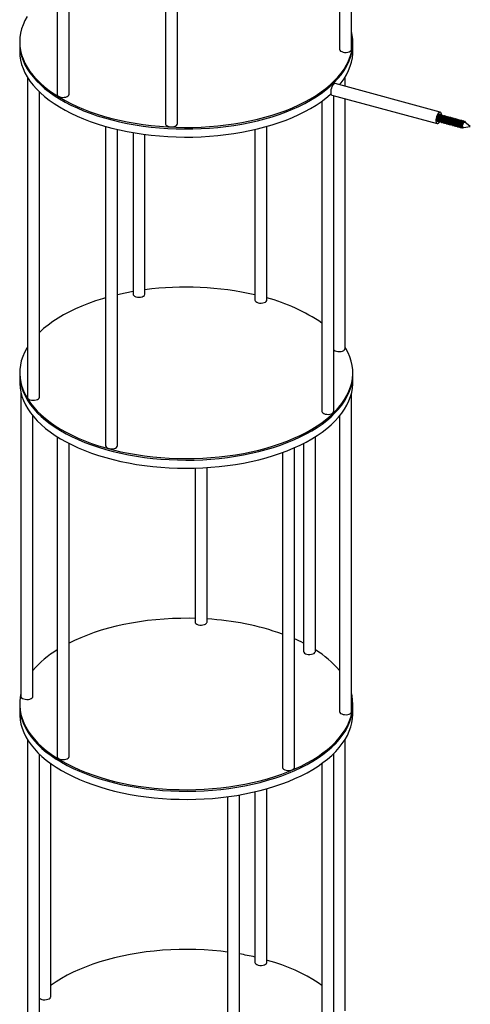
# Model space of a CAD drawing. Header units: millimetres. Extents: x 37 to 6187, y 398 to 4703.
# Tile 10 of 18: x 4300 to 4679, y 2342 to 3170. Entities that reach past the tile are written whole.
import ezdxf

# ---------------------------------------------------------------- set-up
doc = ezdxf.new("R2010")
doc.units = ezdxf.units.MM
doc.header["$LTSCALE"] = 15

msp = doc.modelspace()

# ---------------------------------------------------------------- linework, layer by layer
for p, q in [((4578.9, 3145.17), (4578.9, 3413.22)), ((4568.9, 3394.16), (4568.9, 3145.17)), ((4331.46, 3376.47), (4331.46, 3107.36)), ((4341.46, 3107.36), (4341.46, 3370.79)), ((4422.5, 3350.48), (4422.5, 3082.61)), ((4432.5, 3082.61), (4432.5, 3350.02)), ((4299.97, 3151.59), (4299.97, 3150.3)), ((4299.97, 3150.3), (4299.97, 3143.44)), ((4579.97, 3150.3), (4579.97, 3151.59)), ((4579.97, 3143.44), (4579.97, 3150.3)), ((4306.48, 3121.73), (4306.48, 2852.55)), ((4653.51, 3092.3), (4565.07, 3116.34)), ((4573.47, 3114.05), (4573.47, 3121.73)), ((4316.48, 2852.55), (4316.48, 3109.48)), ((4562.44, 3106.69), (4650.88, 3082.65)), ((4563.93, 2840.68), (4563.93, 3106.28)), ((4553.93, 3101.56), (4553.93, 2840.68)), ((4573.47, 2893.47), (4573.47, 3103.69)), ((4652.59, 3089.3), (4652.12, 3089.82)), ((4652.48, 3090.46), (4652.69, 3090.15)), ((4653.65, 3089.67), (4653.33, 3089.76)), ((4654.98, 3089.31), (4654.58, 3089.42)), ((4656.3, 3088.95), (4655.9, 3089.06)), ((4657.63, 3088.59), (4657.23, 3088.7)), ((4658.96, 3088.23), (4658.56, 3088.34)), ((4660.28, 3087.87), (4659.88, 3087.98)), ((4661.61, 3087.51), (4661.21, 3087.62)), ((4662.94, 3087.15), (4662.54, 3087.25)), ((4664.26, 3086.79), (4663.86, 3086.89)), ((4665.59, 3086.42), (4665.19, 3086.53)), ((4666.92, 3086.06), (4666.52, 3086.17)), ((4668.24, 3085.7), (4667.84, 3085.81)), ((4669.57, 3085.34), (4669.17, 3085.45)), ((4670.9, 3084.98), (4670.5, 3085.09)), ((4672.22, 3084.62), (4671.82, 3084.73)), ((4673.55, 3084.26), (4673.15, 3084.37)), ((4673.35, 3084.05), (4673.82, 3083.53)), ((4673.38, 3083.65), (4673.35, 3084.05)), ((4673.82, 3083.53), (4673.38, 3083.65)), ((4678.73, 3080.26), (4674.24, 3084.03)), ((4372.2, 3080.35), (4372.2, 2811.74)), ((4382.2, 2811.74), (4382.2, 3077.76)), ((4395.25, 3075.12), (4395.25, 2939.19)), ((4405.25, 2939.19), (4405.25, 3073.59)), ((4497.75, 3077.76), (4497.75, 2934.27)), ((4507.75, 2934.27), (4507.75, 3080.35)), ((4672.5, 3079.37), (4672.77, 3079.29)), ((4672.75, 3079.22), (4672.85, 3079.29)), ((4672.95, 3079.29), (4678.73, 3080.26)), ((4299.97, 2873.01), (4299.97, 2871.72)), ((4299.97, 2871.72), (4299.97, 2864.87)), ((4579.97, 2871.72), (4579.97, 2873.01)), ((4579.97, 2864.87), (4579.97, 2871.72)), ((4301.05, 2855.93), (4301.05, 2600.85)), ((4578.9, 2588.01), (4578.9, 2855.93)), ((4311.05, 2600.85), (4311.05, 2836.75)), ((4568.9, 2836.75), (4568.9, 2588.01)), ((4331.46, 2819.31), (4331.46, 2550.2)), ((4548.49, 2638.66), (4548.49, 2819.31)), ((4341.46, 2550.2), (4341.46, 2813.63)), ((4530.85, 2541.12), (4530.85, 2810.02)), ((4538.49, 2813.63), (4538.49, 2638.66)), ((4520.85, 2806.01), (4520.85, 2541.12)), ((4447.45, 2792.86), (4447.45, 2663.4)), ((4457.45, 2663.4), (4457.45, 2793.32)), ((4299.97, 2594.43), (4299.97, 2593.14)), ((4299.97, 2593.14), (4299.97, 2586.29)), ((4579.97, 2593.14), (4579.97, 2594.43)), ((4579.97, 2586.29), (4579.97, 2593.14)), ((4306.48, 2564.57), (4306.48, 2295.39)), ((4573.47, 2336.31), (4573.47, 2564.57)), ((4316.48, 2295.39), (4316.48, 2552.32)), ((4563.93, 2283.52), (4563.93, 2552.77)), ((4326.02, 2348.18), (4326.02, 2544.4)), ((4553.93, 2544.4), (4553.93, 2283.52)), ((4497.75, 2520.61), (4497.75, 2377.12)), ((4507.75, 2377.12), (4507.75, 2523.19)), ((4474.7, 2516.43), (4474.7, 2249.67)), ((4484.7, 2249.67), (4484.7, 2517.96))]:
    msp.add_line(p, q)
at = {"flags": 128}
for points in [[(4306.24, 3172.91), (4304.32, 3169.42), (4302.76, 3165.89), (4301.53, 3162.32), (4300.66, 3158.72), (4300.14, 3155.11), (4299.97, 3151.49), (4300.16, 3147.86), (4300.7, 3144.25), (4301.59, 3140.66), (4302.83, 3137.09), (4304.42, 3133.56), (4306.35, 3130.07), (4308.62, 3126.64), (4311.22, 3123.28), (4314.14, 3119.98), (4317.39, 3116.76), (4320.94, 3113.63), (4324.79, 3110.6), (4328.94, 3107.67), (4333.36, 3104.85), (4338.05, 3102.16), (4343, 3099.58), (4348.2, 3097.14), (4353.63, 3094.83), (4359.27, 3092.67), (4365.12, 3090.65), (4371.16, 3088.79), (4377.38, 3087.09), (4383.75, 3085.55), (4390.26, 3084.18), (4396.9, 3082.98), (4403.65, 3081.95), (4410.48, 3081.1), (4417.4, 3080.43), (4424.37, 3079.93), (4431.38, 3079.62), (4438.41, 3079.49), (4445.45, 3079.54), (4452.47, 3079.77), (4459.46, 3080.18), (4466.4, 3080.78), (4473.27, 3081.55), (4480.06, 3082.5), (4486.75, 3083.63), (4493.32, 3084.92), (4499.76, 3086.39), (4506.05, 3088.02), (4512.16, 3089.81), (4518.1, 3091.75), (4523.84, 3093.85), (4529.36, 3096.09)], [(4529.36, 3096.09), (4534.67, 3098.48), (4539.73, 3100.99), (4544.54, 3103.64), (4549.08, 3106.41), (4553.35, 3109.29), (4557.34, 3112.27), (4561.02, 3115.36), (4564.4, 3118.54), (4567.47, 3121.8), (4570.22, 3125.14), (4572.63, 3128.54), (4574.71, 3132), (4576.45, 3135.51), (4577.85, 3139.07), (4578.9, 3142.65), (4579.59, 3146.26), (4579.94, 3149.88), (4579.93, 3153.5), (4579.56, 3157.12), (4578.9, 3160.52)], [(4299.97, 3150.3), (4299.97, 3150.2), (4300.16, 3146.58), (4300.7, 3142.97), (4301.59, 3139.37), (4302.83, 3135.8), (4304.42, 3132.27), (4306.35, 3128.79), (4308.62, 3125.36), (4311.22, 3121.99), (4314.14, 3118.69), (4317.39, 3115.48), (4320.94, 3112.35), (4324.79, 3109.32), (4328.94, 3106.39), (4333.36, 3103.57), (4338.05, 3100.87), (4343, 3098.29), (4348.2, 3095.85), (4353.63, 3093.54), (4359.27, 3091.38), (4365.12, 3089.37), (4371.16, 3087.51), (4377.38, 3085.81), (4383.75, 3084.27), (4390.26, 3082.9), (4396.9, 3081.69), (4403.65, 3080.67), (4410.48, 3079.81), (4417.4, 3079.14), (4424.37, 3078.65), (4431.38, 3078.33), (4438.41, 3078.2), (4445.45, 3078.25), (4452.47, 3078.48), (4459.46, 3078.9), (4466.4, 3079.49), (4473.27, 3080.27), (4480.06, 3081.22), (4486.75, 3082.34), (4493.32, 3083.64), (4499.76, 3085.1), (4506.05, 3086.73), (4512.16, 3088.52), (4518.1, 3090.47), (4523.84, 3092.57), (4529.36, 3094.81)], [(4299.97, 3150.3), (4299.97, 3150.2), (4300.16, 3146.58), (4300.7, 3142.97), (4301.59, 3139.37), (4302.83, 3135.8), (4304.42, 3132.27), (4306.35, 3128.79), (4308.62, 3125.36), (4311.22, 3121.99), (4314.14, 3118.69), (4317.39, 3115.48), (4320.94, 3112.35), (4324.79, 3109.32), (4328.94, 3106.39), (4333.36, 3103.57), (4338.05, 3100.87), (4343, 3098.29), (4348.2, 3095.85), (4353.63, 3093.54), (4359.27, 3091.38), (4365.12, 3089.37), (4371.16, 3087.51), (4377.38, 3085.81), (4383.75, 3084.27), (4390.26, 3082.9), (4396.9, 3081.69), (4403.65, 3080.67), (4410.48, 3079.81), (4417.4, 3079.14), (4424.37, 3078.65), (4431.38, 3078.33), (4438.41, 3078.2), (4445.45, 3078.25), (4452.47, 3078.48), (4459.46, 3078.9), (4466.4, 3079.49), (4473.27, 3080.27), (4480.06, 3081.22), (4486.75, 3082.34), (4493.32, 3083.64), (4499.76, 3085.1), (4506.05, 3086.73), (4512.16, 3088.52), (4518.1, 3090.47), (4523.84, 3092.57), (4529.36, 3094.81)], [(4529.36, 3094.81), (4534.67, 3097.19), (4539.73, 3099.71), (4544.54, 3102.35), (4549.08, 3105.12), (4553.35, 3108), (4557.34, 3110.99), (4561.02, 3114.08), (4564.4, 3117.25), (4567.47, 3120.52), (4570.22, 3123.85), (4572.63, 3127.26), (4574.71, 3130.72), (4576.45, 3134.23), (4577.85, 3137.78), (4578.9, 3141.36), (4579.59, 3144.97), (4579.94, 3148.59), (4579.97, 3150.3)], [(4529.36, 3094.81), (4534.67, 3097.19), (4539.73, 3099.71), (4544.54, 3102.35), (4549.08, 3105.12), (4553.35, 3108), (4557.34, 3110.99), (4561.02, 3114.08), (4564.4, 3117.25), (4567.47, 3120.52), (4570.22, 3123.85), (4572.63, 3127.26), (4574.71, 3130.72), (4576.45, 3134.23), (4577.85, 3137.78), (4578.9, 3141.36), (4579.59, 3144.97), (4579.94, 3148.59), (4579.97, 3150.3)], [(4299.97, 3143.44), (4299.97, 3143.34), (4300.16, 3139.72), (4300.7, 3136.11), (4301.59, 3132.51), (4302.83, 3128.95), (4304.42, 3125.42), (4306.35, 3121.93), (4308.62, 3118.5), (4311.22, 3115.13), (4314.14, 3111.84), (4317.39, 3108.62), (4320.94, 3105.49), (4324.79, 3102.46), (4328.94, 3099.53), (4333.36, 3096.71), (4338.05, 3094.01), (4343, 3091.44), (4348.2, 3088.99), (4353.63, 3086.69), (4359.27, 3084.52), (4365.12, 3082.51), (4371.16, 3080.65), (4377.38, 3078.95), (4383.75, 3077.41), (4390.26, 3076.04), (4396.9, 3074.84), (4403.65, 3073.81), (4410.48, 3072.96), (4417.4, 3072.28), (4424.37, 3071.79), (4431.38, 3071.48), (4438.41, 3071.34), (4445.45, 3071.39), (4452.47, 3071.63), (4459.46, 3072.04), (4466.4, 3072.64), (4473.27, 3073.41), (4480.06, 3074.36), (4486.75, 3075.48), (4493.32, 3076.78), (4499.76, 3078.24), (4506.05, 3079.87), (4512.16, 3081.66), (4518.1, 3083.61), (4523.84, 3085.71), (4529.36, 3087.95)], [(4568.83, 3115.31), (4570.22, 3116.99), (4572.63, 3120.4), (4574.71, 3123.86), (4576.45, 3127.37), (4577.85, 3130.92), (4578.9, 3134.51), (4579.59, 3138.11), (4579.94, 3141.73), (4579.97, 3143.44)], [(4568.9, 3145.17), (4568.9, 3145.08), (4569.13, 3144.39), (4569.71, 3143.76), (4570.61, 3143.23), (4571.74, 3142.84), (4573.04, 3142.63), (4574.4, 3142.6), (4575.72, 3142.77), (4576.91, 3143.11), (4577.88, 3143.61), (4578.54, 3144.22)], [(4578.54, 3144.22), (4578.87, 3144.9), (4578.9, 3145.17)], [(4565.07, 3116.34), (4564.88, 3116.36), (4564.28, 3116.2), (4563.65, 3115.69), (4563.02, 3114.87), (4562.45, 3113.8), (4561.98, 3112.56), (4561.64, 3111.24), (4561.45, 3109.94), (4561.44, 3108.76), (4561.59, 3107.79), (4561.91, 3107.08), (4562.36, 3106.71), (4562.44, 3106.69)], [(4331.46, 3107.36), (4331.51, 3107.01), (4331.87, 3106.33)], [(4331.87, 3106.33), (4332.58, 3105.73), (4333.57, 3105.26), (4334.78, 3104.93), (4336.11, 3104.79), (4337.47, 3104.84), (4338.76, 3105.07), (4339.87, 3105.47), (4340.73, 3106.02), (4341.27, 3106.66), (4341.46, 3107.35), (4341.46, 3107.36)], [(4529.36, 3087.95), (4534.67, 3090.33), (4539.73, 3092.85), (4544.54, 3095.5), (4549.08, 3098.26), (4553.35, 3101.14), (4557.34, 3104.13), (4561.02, 3107.22), (4561.6, 3107.76)], [(4654.53, 3089.72), (4654.46, 3090.74), (4654.22, 3091.59), (4653.83, 3092.13), (4653.32, 3092.33), (4652.72, 3092.16), (4652.09, 3091.65), (4651.47, 3090.83), (4650.89, 3089.76), (4650.42, 3088.52), (4650.08, 3087.2), (4649.89, 3085.91), (4649.88, 3084.73), (4650.03, 3083.75), (4650.35, 3083.05), (4650.81, 3082.67), (4651.36, 3082.66), (4651.98, 3083), (4652.62, 3083.67), (4653.04, 3084.3)], [(4653.65, 3089.67), (4653.58, 3089.97), (4653.3, 3090.46), (4652.91, 3090.63), (4652.43, 3090.46), (4651.93, 3089.96), (4651.46, 3089.2), (4651.07, 3088.24), (4650.8, 3087.21), (4650.68, 3086.2), (4650.73, 3085.33), (4650.93, 3084.7), (4651.28, 3084.36), (4651.72, 3084.36), (4651.88, 3084.44)], [(4422.5, 3082.61), (4422.53, 3082.35), (4422.85, 3081.67), (4423.52, 3081.06), (4424.48, 3080.56), (4425.66, 3080.22)], [(4425.66, 3080.22), (4426.99, 3080.05), (4428.35, 3080.08), (4429.65, 3080.29), (4430.79, 3080.67), (4431.68, 3081.2), (4432.27, 3081.83), (4432.5, 3082.52), (4432.5, 3082.61)], [(4672.95, 3079.29), (4672.88, 3079.28), (4672.54, 3079.45), (4672.32, 3079.94), (4672.26, 3080.68), (4672.36, 3081.57), (4672.62, 3082.48), (4672.99, 3083.28), (4673.37, 3083.79)], [(4395.25, 2941.33), (4388.66, 2940.1), (4382.2, 2938.69)], [(4372.2, 2936.1), (4369.68, 2935.37), (4363.68, 2933.47), (4357.88, 2931.42), (4352.29, 2929.22), (4346.92, 2926.88), (4341.78, 2924.4), (4336.89, 2921.8), (4332.26, 2919.07), (4327.9, 2916.22), (4323.83, 2913.27), (4320.05, 2910.21), (4316.57, 2907.06), (4316.48, 2906.97)], [(4395.25, 2939.19), (4395.35, 2938.67), (4395.8, 2938.01), (4396.58, 2937.44), (4397.64, 2936.99), (4398.89, 2936.71), (4400.23, 2936.62), (4401.58, 2936.71), (4402.83, 2936.99), (4403.89, 2937.43)], [(4497.75, 2934.27), (4497.88, 2933.67), (4498.38, 2933.02), (4499.2, 2932.46), (4500.28, 2932.03), (4501.55, 2931.77), (4502.9, 2931.7)], [(4502.9, 2931.7), (4504.25, 2931.82), (4505.48, 2932.12), (4506.51, 2932.58), (4507.26, 2933.16), (4507.67, 2933.83), (4507.75, 2934.27)], [(4306.48, 2894.73), (4305.85, 2893.68), (4304, 2890.18), (4302.5, 2886.64), (4301.34, 2883.07), (4300.54, 2879.47), (4300.08, 2875.85), (4299.98, 2872.23), (4300.24, 2868.61), (4300.84, 2865), (4301.8, 2861.41), (4303.11, 2857.84), (4304.76, 2854.32), (4306.75, 2850.85), (4309.08, 2847.43), (4311.74, 2844.07), (4314.73, 2840.79), (4318.03, 2837.59), (4321.64, 2834.48), (4325.55, 2831.47), (4329.74, 2828.56), (4334.22, 2825.76), (4338.96, 2823.08), (4343.96, 2820.53), (4349.2, 2818.11), (4354.67, 2815.83), (4360.36, 2813.7), (4366.24, 2811.71), (4372.32, 2809.88), (4378.56, 2808.21), (4384.96, 2806.7), (4391.5, 2805.36), (4398.16, 2804.2), (4404.92, 2803.2), (4411.78, 2802.38), (4418.7, 2801.74), (4425.68, 2801.28), (4432.7, 2801), (4439.73, 2800.9), (4446.76, 2800.99), (4453.78, 2801.25), (4460.76, 2801.7), (4467.69, 2802.33), (4474.55, 2803.14), (4481.33, 2804.12)], [(4481.33, 2804.12), (4488, 2805.28), (4494.54, 2806.61), (4500.95, 2808.1), (4507.21, 2809.76), (4513.29, 2811.58), (4519.19, 2813.56), (4524.89, 2815.68), (4530.38, 2817.95), (4535.63, 2820.36), (4540.65, 2822.9), (4545.41, 2825.57), (4549.9, 2828.36), (4554.12, 2831.26), (4558.05, 2834.27), (4561.68, 2837.37), (4565, 2840.57), (4568.01, 2843.84), (4570.69, 2847.19), (4573.05, 2850.61), (4575.06, 2854.08), (4576.74, 2857.6), (4578.07, 2861.16), (4579.05, 2864.75), (4579.68, 2868.36), (4579.96, 2871.98), (4579.88, 2875.6), (4579.45, 2879.22), (4578.67, 2882.82), (4577.54, 2886.4), (4576.06, 2889.94), (4574.24, 2893.44), (4573.47, 2894.73)], [(4563.93, 2892.4), (4564.2, 2892.14), (4565.05, 2891.59)], [(4565.05, 2891.59), (4566.16, 2891.19), (4567.44, 2890.95), (4568.8, 2890.9), (4570.14, 2891.04), (4571.35, 2891.36), (4572.34, 2891.84), (4573.05, 2892.44), (4573.43, 2893.11), (4573.47, 2893.47)], [(4299.97, 2871.72), (4299.98, 2870.94), (4300.24, 2867.32), (4300.84, 2863.71), (4301.8, 2860.12), (4303.11, 2856.56), (4304.76, 2853.04), (4306.75, 2849.56), (4309.08, 2846.14), (4311.74, 2842.79), (4314.73, 2839.5), (4318.03, 2836.3), (4321.64, 2833.19), (4325.55, 2830.18), (4329.74, 2827.27), (4334.22, 2824.47), (4338.96, 2821.8), (4343.96, 2819.25), (4349.2, 2816.83), (4354.67, 2814.55), (4360.36, 2812.41), (4366.24, 2810.43), (4372.32, 2808.6), (4378.56, 2806.93), (4384.96, 2805.42), (4391.5, 2804.08), (4398.16, 2802.91), (4404.92, 2801.91), (4411.78, 2801.1), (4418.7, 2800.45), (4425.68, 2799.99), (4432.7, 2799.71), (4439.73, 2799.62), (4446.76, 2799.7), (4453.78, 2799.97), (4460.76, 2800.42), (4467.69, 2801.04), (4474.55, 2801.85), (4481.33, 2802.83)], [(4299.97, 2871.72), (4299.98, 2870.94), (4300.24, 2867.32), (4300.84, 2863.71), (4301.8, 2860.12), (4303.11, 2856.56), (4304.76, 2853.04), (4306.75, 2849.56), (4309.08, 2846.14), (4311.74, 2842.79), (4314.73, 2839.5), (4318.03, 2836.3), (4321.64, 2833.19), (4325.55, 2830.18), (4329.74, 2827.27), (4334.22, 2824.47), (4338.96, 2821.8), (4343.96, 2819.25), (4349.2, 2816.83), (4354.67, 2814.55), (4360.36, 2812.41), (4366.24, 2810.43), (4372.32, 2808.6), (4378.56, 2806.93), (4384.96, 2805.42), (4391.5, 2804.08), (4398.16, 2802.91), (4404.92, 2801.91), (4411.78, 2801.1), (4418.7, 2800.45), (4425.68, 2799.99), (4432.7, 2799.71), (4439.73, 2799.62), (4446.76, 2799.7), (4453.78, 2799.97), (4460.76, 2800.42), (4467.69, 2801.04), (4474.55, 2801.85), (4481.33, 2802.83)], [(4481.33, 2802.83), (4488, 2803.99), (4494.54, 2805.32), (4500.95, 2806.82), (4507.21, 2808.48), (4513.29, 2810.3), (4519.19, 2812.27), (4524.89, 2814.4), (4530.38, 2816.67), (4535.63, 2819.07), (4540.65, 2821.62), (4545.41, 2824.28), (4549.9, 2827.07), (4554.12, 2829.97), (4558.05, 2832.98), (4561.68, 2836.09), (4565, 2839.28), (4568.01, 2842.56), (4570.69, 2845.91), (4573.05, 2849.32), (4575.06, 2852.79), (4576.74, 2856.31), (4578.07, 2859.87), (4579.05, 2863.46), (4579.68, 2867.07), (4579.96, 2870.69), (4579.97, 2871.72)], [(4481.33, 2802.83), (4488, 2803.99), (4494.54, 2805.32), (4500.95, 2806.82), (4507.21, 2808.48), (4513.29, 2810.3), (4519.19, 2812.27), (4524.89, 2814.4), (4530.38, 2816.67), (4535.63, 2819.07), (4540.65, 2821.62), (4545.41, 2824.28), (4549.9, 2827.07), (4554.12, 2829.97), (4558.05, 2832.98), (4561.68, 2836.09), (4565, 2839.28), (4568.01, 2842.56), (4570.69, 2845.91), (4573.05, 2849.32), (4575.06, 2852.79), (4576.74, 2856.31), (4578.07, 2859.87), (4579.05, 2863.46), (4579.68, 2867.07), (4579.96, 2870.69), (4579.97, 2871.72)], [(4299.97, 2864.87), (4299.98, 2864.09), (4300.24, 2860.46), (4300.84, 2856.85), (4301.8, 2853.26), (4303.11, 2849.7), (4304.76, 2846.18), (4306.75, 2842.7), (4309.08, 2839.28), (4311.74, 2835.93), (4314.73, 2832.65), (4318.03, 2829.45), (4321.64, 2826.34), (4325.55, 2823.32), (4329.74, 2820.41), (4334.22, 2817.62), (4338.96, 2814.94), (4343.96, 2812.39), (4349.2, 2809.97), (4354.67, 2807.69), (4360.36, 2805.56), (4366.24, 2803.57), (4372.32, 2801.74), (4378.56, 2800.07), (4384.96, 2798.56), (4391.5, 2797.22), (4398.16, 2796.05), (4404.92, 2795.06), (4411.78, 2794.24), (4418.7, 2793.6), (4425.68, 2793.14), (4432.7, 2792.86), (4439.73, 2792.76), (4446.76, 2792.84), (4453.78, 2793.11), (4460.76, 2793.56), (4467.69, 2794.19), (4474.55, 2794.99), (4481.33, 2795.98)], [(4481.33, 2795.98), (4488, 2797.13), (4494.54, 2798.46), (4500.95, 2799.96), (4507.21, 2801.62), (4513.29, 2803.44), (4519.19, 2805.41), (4524.89, 2807.54), (4530.38, 2809.81), (4535.63, 2812.22), (4540.65, 2814.76), (4545.41, 2817.43), (4549.9, 2820.22), (4554.12, 2823.12), (4558.05, 2826.12), (4561.68, 2829.23), (4565, 2832.42), (4568.01, 2835.7), (4570.69, 2839.05), (4573.05, 2842.46), (4575.06, 2845.94), (4576.74, 2849.46), (4578.07, 2853.01), (4579.05, 2856.6), (4579.68, 2860.21), (4579.96, 2863.83), (4579.97, 2864.87)], [(4306.48, 2852.55), (4306.52, 2852.2), (4306.88, 2851.53), (4307.59, 2850.93), (4308.58, 2850.45), (4309.79, 2850.12), (4311.12, 2849.98), (4312.48, 2850.02), (4313.77, 2850.26), (4314.88, 2850.66), (4315.74, 2851.2), (4316.29, 2851.85), (4316.48, 2852.54), (4316.48, 2852.55)], [(4553.93, 2840.68), (4553.93, 2840.6), (4554.16, 2839.91), (4554.74, 2839.27), (4555.63, 2838.74), (4556.77, 2838.36), (4558.07, 2838.14), (4559.43, 2838.12), (4560.75, 2838.28), (4561.94, 2838.62), (4562.91, 2839.12), (4563.58, 2839.73), (4563.9, 2840.41), (4563.93, 2840.68)], [(4372.2, 2811.74), (4372.23, 2811.49), (4372.55, 2810.8), (4373.21, 2810.19), (4374.17, 2809.69), (4375.36, 2809.35), (4376.68, 2809.18), (4378.04, 2809.2), (4379.34, 2809.41), (4380.48, 2809.8), (4381.38, 2810.32), (4381.97, 2810.96), (4382.2, 2811.65), (4382.2, 2811.74)], [(4447.45, 2666.43), (4442.42, 2666.52), (4435.38, 2666.5), (4428.36, 2666.29), (4421.36, 2665.89), (4414.41, 2665.32), (4407.53, 2664.57), (4400.73, 2663.64), (4394.03, 2662.54), (4387.44, 2661.27), (4380.99, 2659.82), (4374.68, 2658.21), (4368.54, 2656.44), (4362.58, 2654.52), (4356.82, 2652.44), (4351.26, 2650.21), (4345.93, 2647.85), (4341.46, 2645.66)], [(4447.45, 2663.4), (4447.6, 2662.77), (4448.11, 2662.12), (4448.94, 2661.57), (4450.03, 2661.15), (4451.3, 2660.9), (4452.65, 2660.83), (4453.99, 2660.95), (4455.22, 2661.26), (4456.24, 2661.73), (4456.98, 2662.31), (4457.38, 2662.98), (4457.45, 2663.4)], [(4538.49, 2638.66), (4538.49, 2638.64), (4538.68, 2637.95), (4539.24, 2637.31), (4540.1, 2636.76), (4541.22, 2636.36), (4542.51, 2636.13), (4543.87, 2636.09), (4545.2, 2636.24), (4546.4, 2636.57), (4547.39, 2637.05), (4548.09, 2637.65), (4548.45, 2638.33), (4548.49, 2638.66)], [(4301.05, 2603.37), (4300.43, 2600.21), (4300.04, 2596.59), (4300, 2592.97), (4300.32, 2589.35), (4300.99, 2585.74), (4302.02, 2582.16), (4303.39, 2578.6), (4305.11, 2575.09), (4307.16, 2571.62), (4309.56, 2568.21), (4312.28, 2564.87), (4315.32, 2561.6), (4318.68, 2558.42), (4322.35, 2555.33), (4326.31, 2552.33), (4330.56, 2549.44), (4335.09, 2546.67), (4339.88, 2544.02), (4344.92, 2541.49), (4350.21, 2539.1), (4355.72, 2536.84), (4361.44, 2534.74), (4367.37, 2532.78), (4373.47, 2530.98), (4379.75, 2529.34), (4386.17, 2527.86), (4392.74, 2526.55), (4399.42, 2525.42), (4406.2, 2524.45), (4413.07, 2523.67), (4420.01, 2523.06), (4426.99, 2522.63)], [(4426.99, 2522.63), (4434.01, 2522.39), (4441.05, 2522.33), (4448.08, 2522.44), (4455.09, 2522.75), (4462.07, 2523.23), (4468.99, 2523.89), (4475.83, 2524.73), (4482.59, 2525.74), (4489.23, 2526.93), (4495.75, 2528.29), (4502.14, 2529.82), (4508.36, 2531.51), (4514.41, 2533.36), (4520.28, 2535.36), (4525.94, 2537.52), (4531.38, 2539.81), (4536.59, 2542.25), (4541.56, 2544.81), (4546.27, 2547.5), (4550.72, 2550.31), (4554.88, 2553.24), (4558.75, 2556.26), (4562.33, 2559.38), (4565.59, 2562.59), (4568.54, 2565.89), (4571.16, 2569.25), (4573.45, 2572.67), (4575.4, 2576.16), (4577.02, 2579.68), (4578.28, 2583.25), (4579.2, 2586.84), (4579.76, 2590.45), (4579.97, 2594.08), (4579.83, 2597.7), (4579.33, 2601.32), (4578.9, 2603.37)], [(4299.97, 2593.14), (4300, 2591.68), (4300.32, 2588.06), (4300.99, 2584.46), (4302.02, 2580.87), (4303.39, 2577.32), (4305.11, 2573.8), (4307.16, 2570.34), (4309.56, 2566.93), (4312.28, 2563.59), (4315.32, 2560.32), (4318.68, 2557.13), (4322.35, 2554.04), (4326.31, 2551.05), (4330.56, 2548.16), (4335.09, 2545.38), (4339.88, 2542.73), (4344.92, 2540.2), (4350.21, 2537.81), (4355.72, 2535.56), (4361.44, 2533.45), (4367.37, 2531.49), (4373.47, 2529.69), (4379.75, 2528.05), (4386.17, 2526.58), (4392.74, 2525.27), (4399.42, 2524.13), (4406.2, 2523.17), (4413.07, 2522.38), (4420.01, 2521.78), (4426.99, 2521.35)], [(4299.97, 2593.14), (4300, 2591.68), (4300.32, 2588.06), (4300.99, 2584.46), (4302.02, 2580.87), (4303.39, 2577.32), (4305.11, 2573.8), (4307.16, 2570.34), (4309.56, 2566.93), (4312.28, 2563.59), (4315.32, 2560.32), (4318.68, 2557.13), (4322.35, 2554.04), (4326.31, 2551.05), (4330.56, 2548.16), (4335.09, 2545.38), (4339.88, 2542.73), (4344.92, 2540.2), (4350.21, 2537.81), (4355.72, 2535.56), (4361.44, 2533.45), (4367.37, 2531.49), (4373.47, 2529.69), (4379.75, 2528.05), (4386.17, 2526.58), (4392.74, 2525.27), (4399.42, 2524.13), (4406.2, 2523.17), (4413.07, 2522.38), (4420.01, 2521.78), (4426.99, 2521.35)], [(4301.05, 2600.85), (4301.13, 2600.4), (4301.56, 2599.73), (4302.31, 2599.14), (4303.34, 2598.69), (4304.58, 2598.39), (4305.92, 2598.28), (4307.27, 2598.35), (4308.54, 2598.62), (4309.62, 2599.04), (4310.43, 2599.61), (4310.92, 2600.26), (4311.05, 2600.85)], [(4426.99, 2521.35), (4434.01, 2521.1), (4441.05, 2521.04), (4448.08, 2521.16), (4455.09, 2521.46), (4462.07, 2521.94), (4468.99, 2522.6), (4475.83, 2523.44), (4482.59, 2524.46), (4489.23, 2525.65), (4495.75, 2527.01), (4502.14, 2528.54), (4508.36, 2530.23), (4514.41, 2532.07), (4520.28, 2534.08), (4525.94, 2536.23), (4531.38, 2538.53), (4536.59, 2540.96), (4541.56, 2543.53), (4546.27, 2546.22), (4550.72, 2549.03), (4554.88, 2551.95), (4558.75, 2554.98), (4562.33, 2558.1), (4565.59, 2561.31), (4568.54, 2564.6), (4571.16, 2567.96), (4573.45, 2571.39), (4575.4, 2574.87), (4577.02, 2578.4), (4578.28, 2581.96), (4579.2, 2585.56), (4579.76, 2589.17), (4579.97, 2592.79), (4579.97, 2593.14)], [(4426.99, 2521.35), (4434.01, 2521.1), (4441.05, 2521.04), (4448.08, 2521.16), (4455.09, 2521.46), (4462.07, 2521.94), (4468.99, 2522.6), (4475.83, 2523.44), (4482.59, 2524.46), (4489.23, 2525.65), (4495.75, 2527.01), (4502.14, 2528.54), (4508.36, 2530.23), (4514.41, 2532.07), (4520.28, 2534.08), (4525.94, 2536.23), (4531.38, 2538.53), (4536.59, 2540.96), (4541.56, 2543.53), (4546.27, 2546.22), (4550.72, 2549.03), (4554.88, 2551.95), (4558.75, 2554.98), (4562.33, 2558.1), (4565.59, 2561.31), (4568.54, 2564.6), (4571.16, 2567.96), (4573.45, 2571.39), (4575.4, 2574.87), (4577.02, 2578.4), (4578.28, 2581.96), (4579.2, 2585.56), (4579.76, 2589.17), (4579.97, 2592.79), (4579.97, 2593.14)], [(4299.97, 2586.29), (4300, 2584.83), (4300.32, 2581.21), (4300.99, 2577.6), (4302.02, 2574.01), (4303.39, 2570.46), (4305.11, 2566.94), (4307.16, 2563.48), (4309.56, 2560.07), (4312.28, 2556.73), (4315.32, 2553.46), (4318.68, 2550.28), (4322.35, 2547.18), (4326.31, 2544.19), (4330.56, 2541.3), (4335.09, 2538.53), (4339.88, 2535.87), (4344.92, 2533.35), (4350.21, 2530.95), (4355.72, 2528.7), (4361.44, 2526.59), (4367.37, 2524.64), (4373.47, 2522.83), (4379.75, 2521.19), (4386.17, 2519.72), (4392.74, 2518.41), (4399.42, 2517.27), (4406.2, 2516.31), (4413.07, 2515.52), (4420.01, 2514.92), (4426.99, 2514.49)], [(4426.99, 2514.49), (4434.01, 2514.25), (4441.05, 2514.18), (4448.08, 2514.3), (4455.09, 2514.6), (4462.07, 2515.08), (4468.99, 2515.75), (4475.83, 2516.59), (4482.59, 2517.6), (4489.23, 2518.79), (4495.75, 2520.15), (4502.14, 2521.68), (4508.36, 2523.37), (4514.41, 2525.22), (4520.28, 2527.22), (4525.94, 2529.37), (4531.38, 2531.67), (4536.59, 2534.1), (4541.56, 2536.67), (4546.27, 2539.36), (4550.72, 2542.17), (4554.88, 2545.09), (4558.75, 2548.12), (4562.33, 2551.24), (4565.59, 2554.45), (4568.54, 2557.74), (4571.16, 2561.1), (4573.45, 2564.53), (4575.4, 2568.01), (4577.02, 2571.54), (4578.28, 2575.11), (4579.2, 2578.7), (4579.76, 2582.31), (4579.97, 2585.93), (4579.97, 2586.29)], [(4568.9, 2588.01), (4568.9, 2587.9), (4569.14, 2587.21), (4569.74, 2586.58), (4570.64, 2586.05), (4571.78, 2585.67), (4573.08, 2585.47), (4574.44, 2585.45), (4575.76, 2585.62), (4576.95, 2585.97), (4577.9, 2586.47), (4578.56, 2587.08)], [(4578.56, 2587.08), (4578.87, 2587.76), (4578.9, 2588.01)], [(4331.46, 2550.2), (4331.51, 2549.83), (4331.89, 2549.15)], [(4331.89, 2549.15), (4332.61, 2548.56), (4333.61, 2548.08), (4334.82, 2547.77), (4336.16, 2547.63), (4337.51, 2547.68), (4338.79, 2547.92), (4339.9, 2548.33), (4340.75, 2548.88), (4341.29, 2549.52), (4341.46, 2550.2)], [(4520.85, 2541.12), (4520.87, 2540.92), (4521.15, 2540.23), (4521.79, 2539.61), (4522.73, 2539.11), (4523.9, 2538.75), (4525.21, 2538.56), (4526.57, 2538.57), (4527.88, 2538.76)], [(4527.88, 2538.76), (4529.04, 2539.13), (4529.96, 2539.65), (4530.58, 2540.27), (4530.84, 2540.96), (4530.85, 2541.12)], [(4474.7, 2385.7), (4469.03, 2386.38), (4462.12, 2387.05), (4455.14, 2387.53), (4448.13, 2387.83), (4441.1, 2387.95), (4434.06, 2387.89), (4427.04, 2387.65), (4420.06, 2387.22), (4413.12, 2386.62), (4406.25, 2385.83), (4399.46, 2384.87), (4392.78, 2383.73), (4386.22, 2382.43), (4379.79, 2380.95), (4373.52, 2379.31), (4367.41, 2377.51), (4361.49, 2375.56), (4355.76, 2373.45), (4350.25, 2371.2), (4344.96, 2368.81), (4339.91, 2366.28), (4335.12, 2363.63), (4330.59, 2360.85), (4326.34, 2357.97), (4326.02, 2357.74)], [(4553.93, 2357.74), (4550.75, 2359.94), (4546.3, 2362.75), (4541.59, 2365.45), (4536.63, 2368.01), (4531.42, 2370.45), (4525.97, 2372.75), (4520.32, 2374.9), (4514.45, 2376.91), (4508.4, 2378.76), (4507.75, 2378.94)], [(4497.75, 2377.12), (4497.75, 2377.06), (4497.96, 2376.36), (4498.54, 2375.73), (4499.42, 2375.19), (4500.55, 2374.8), (4501.84, 2374.58), (4503.2, 2374.55), (4504.53, 2374.71), (4505.72, 2375.05), (4506.7, 2375.54), (4507.38, 2376.15), (4507.71, 2376.83), (4507.75, 2377.12)], [(4316.48, 2347.11), (4316.64, 2346.94), (4317.45, 2346.38), (4318.52, 2345.95), (4319.79, 2345.68), (4321.14, 2345.6), (4322.48, 2345.72), (4323.72, 2346.01), (4324.75, 2346.47), (4325.51, 2347.05), (4325.94, 2347.71), (4326.02, 2348.18)]]:
    msp.add_lwpolyline(points, dxfattribs=at)
for centre, radius, start, end in [((4439.84, 2682.34), 262.81, 77.27154, 97.56396), ((4403.11, 2939.43), 2.15, 291.40939, 353.51001), ((4469.56, 2792.04), 149.04, 55.52015, 75.15294), ((4444.39, 2435.9), 230.44, 70.62065, 86.75197), ((4471.95, 2515.03), 146.61, 63.00703, 66.30954), ((4375.47, 2567.85), 84.5, 121.38694, 139.6681), ((4503.88, 2567.16), 85.41, 40.42958, 58.51539), ((4445.15, 2155.75), 231.82, 76.88588, 80.17552)]:
    msp.add_arc(centre, radius, start, end)
for points, knots in [([(4652.12, 3089.82), (4651.97, 3089.55), (4651.67, 3089.02), (4651.33, 3087.89), (4651.17, 3086.71), (4651.21, 3085.62), (4651.48, 3084.8), (4651.93, 3084.38), (4652.42, 3084.34), (4652.74, 3084.59), (4652.85, 3084.68)], [0, 0, 0, 0, 0.132901, 0.265803, 0.398704, 0.531605, 0.664506, 0.797408, 0.930309, 1, 1, 1, 1]), ([(4652.12, 3089.82), (4652.3, 3090.01), (4652.65, 3090.4), (4653.11, 3090.43), (4653.28, 3090.11), (4653.35, 3089.97)], [0, 0, 0, 0, 0.362362, 0.723572, 1, 1, 1, 1]), ([(4654.54, 3089.7), (4654.47, 3089.82), (4654.32, 3090.1), (4653.92, 3090.01), (4653.44, 3089.52), (4653, 3088.65), (4652.66, 3087.53), (4652.49, 3086.34), (4652.54, 3085.26), (4652.8, 3084.43), (4653.25, 3084.01), (4653.75, 3083.97), (4654.07, 3084.23), (4654.18, 3084.32)], [0, 0, 0, 0, 0.0764847, 0.173448, 0.2704112, 0.3673745, 0.4643378, 0.561301, 0.6582643, 0.7552276, 0.8521909, 0.9491541, 1, 1, 1, 1]), ([(4652.59, 3089.3), (4652.74, 3089.47), (4653.01, 3089.78), (4653.22, 3089.74), (4653.32, 3089.72)], [0, 0, 0, 0, 0.565578, 1, 1, 1, 1]), ([(4653.5, 3089.71), (4653.5, 3089.72), (4653.45, 3089.82), (4653.41, 3089.92), (4653.37, 3090.01)], [0, 0, 0, 0, 0.105998, 1, 1, 1, 1]), ([(4655.86, 3089.34), (4655.8, 3089.46), (4655.65, 3089.74), (4655.24, 3089.65), (4654.77, 3089.16), (4654.32, 3088.28), (4653.98, 3087.17), (4653.82, 3085.98), (4653.87, 3084.9), (4654.13, 3084.07), (4654.58, 3083.65), (4655.07, 3083.61), (4655.39, 3083.87), (4655.51, 3083.96)], [0, 0, 0, 0, 0.076485, 0.173448, 0.270411, 0.367375, 0.464338, 0.561301, 0.658264, 0.755228, 0.852191, 0.949154, 1, 1, 1, 1]), ([(4654.71, 3089.38), (4654.7, 3089.41), (4654.65, 3089.53), (4654.59, 3089.65), (4654.55, 3089.73)], [0, 0, 0, 0, 0.2430552, 1, 1, 1, 1]), ([(4651.82, 3084.89), (4651.65, 3084.77), (4651.31, 3084.55), (4651.06, 3084.71), (4650.93, 3084.79)], [0, 0, 0, 0, 0.512795, 1, 1, 1, 1]), ([(4652.59, 3089.3), (4652.47, 3089.08), (4652.23, 3088.64), (4651.96, 3087.69), (4651.84, 3086.7), (4651.89, 3085.78), (4652.13, 3085.12), (4652.39, 3084.79), (4652.58, 3084.8), (4652.61, 3084.8)], [0, 0, 0, 0, 0.162706, 0.325413, 0.488119, 0.650825, 0.813532, 0.976238, 1, 1, 1, 1]), ([(4654.57, 3089.39), (4654.48, 3089.4), (4654.29, 3089.41), (4653.92, 3088.99), (4653.56, 3088.26), (4653.29, 3087.33), (4653.17, 3086.34), (4653.22, 3085.42), (4653.46, 3084.76), (4653.72, 3084.42), (4653.91, 3084.43), (4653.93, 3084.44)], [0, 0, 0, 0, 0.106745, 0.231745, 0.356745, 0.481745, 0.606745, 0.731745, 0.856745, 0.981745, 1, 1, 1, 1]), ([(4655.9, 3089.03), (4655.81, 3089.04), (4655.61, 3089.05), (4655.24, 3088.62), (4654.89, 3087.9), (4654.62, 3086.97), (4654.49, 3085.98), (4654.54, 3085.06), (4654.78, 3084.4), (4655.05, 3084.06), (4655.23, 3084.07), (4655.26, 3084.08)], [0, 0, 0, 0, 0.106745, 0.231745, 0.356745, 0.481745, 0.606745, 0.731745, 0.856745, 0.981745, 1, 1, 1, 1]), ([(4657.19, 3088.98), (4657.12, 3089.1), (4656.98, 3089.38), (4656.57, 3089.29), (4656.1, 3088.8), (4655.65, 3087.92), (4655.31, 3086.81), (4655.15, 3085.62), (4655.19, 3084.54), (4655.45, 3083.71), (4655.91, 3083.29), (4656.4, 3083.25), (4656.72, 3083.51), (4656.83, 3083.6)], [0, 0, 0, 0, 0.076485, 0.173448, 0.270411, 0.367375, 0.464338, 0.561301, 0.658264, 0.755228, 0.852191, 0.949154, 1, 1, 1, 1]), ([(4657.22, 3088.67), (4657.13, 3088.68), (4656.94, 3088.69), (4656.57, 3088.26), (4656.21, 3087.54), (4655.94, 3086.61), (4655.82, 3085.62), (4655.87, 3084.7), (4656.11, 3084.04), (4656.37, 3083.7), (4656.56, 3083.71), (4656.59, 3083.72)], [0, 0, 0, 0, 0.106745, 0.231745, 0.356745, 0.481745, 0.606745, 0.731745, 0.856745, 0.981745, 1, 1, 1, 1]), ([(4656.04, 3089.02), (4656.03, 3089.05), (4655.97, 3089.17), (4655.92, 3089.28), (4655.88, 3089.37)], [0, 0, 0, 0, 0.243055, 1, 1, 1, 1]), ([(4658.52, 3088.62), (4658.45, 3088.74), (4658.3, 3089.02), (4657.9, 3088.93), (4657.42, 3088.44), (4656.98, 3087.56), (4656.64, 3086.45), (4656.47, 3085.26), (4656.52, 3084.18), (4656.78, 3083.35), (4657.23, 3082.93), (4657.73, 3082.89), (4658.05, 3083.15), (4658.16, 3083.24)], [0, 0, 0, 0, 0.076485, 0.173448, 0.270411, 0.367375, 0.464338, 0.561301, 0.658264, 0.755228, 0.852191, 0.949154, 1, 1, 1, 1]), ([(4658.55, 3088.31), (4658.46, 3088.32), (4658.27, 3088.33), (4657.9, 3087.9), (4657.54, 3087.18), (4657.27, 3086.25), (4657.15, 3085.26), (4657.2, 3084.34), (4657.44, 3083.68), (4657.7, 3083.34), (4657.89, 3083.35), (4657.91, 3083.35)], [0, 0, 0, 0, 0.106745, 0.231745, 0.356745, 0.481745, 0.606745, 0.731745, 0.856745, 0.981745, 1, 1, 1, 1]), ([(4657.37, 3088.66), (4657.35, 3088.69), (4657.3, 3088.81), (4657.25, 3088.92), (4657.2, 3089.01)], [0, 0, 0, 0, 0.2430552, 1, 1, 1, 1]), ([(4659.84, 3088.26), (4659.78, 3088.38), (4659.63, 3088.66), (4659.22, 3088.57), (4658.75, 3088.08), (4658.3, 3087.2), (4657.96, 3086.09), (4657.8, 3084.9), (4657.85, 3083.82), (4658.11, 3082.99), (4658.56, 3082.57), (4659.05, 3082.53), (4659.37, 3082.79), (4659.49, 3082.88)], [0, 0, 0, 0, 0.076485, 0.173448, 0.270411, 0.367375, 0.464338, 0.561301, 0.658264, 0.755228, 0.852191, 0.949154, 1, 1, 1, 1]), ([(4659.88, 3087.95), (4659.79, 3087.96), (4659.59, 3087.97), (4659.22, 3087.54), (4658.86, 3086.82), (4658.6, 3085.89), (4658.47, 3084.9), (4658.52, 3083.98), (4658.76, 3083.32), (4659.03, 3082.98), (4659.21, 3082.99), (4659.24, 3082.99)], [0, 0, 0, 0, 0.106745, 0.231745, 0.356745, 0.481745, 0.606745, 0.731745, 0.856745, 0.981745, 1, 1, 1, 1]), ([(4658.69, 3088.3), (4658.68, 3088.33), (4658.62, 3088.45), (4658.57, 3088.56), (4658.53, 3088.65)], [0, 0, 0, 0, 0.243055, 1, 1, 1, 1]), ([(4661.17, 3087.9), (4661.1, 3088.02), (4660.95, 3088.3), (4660.55, 3088.21), (4660.08, 3087.72), (4659.63, 3086.84), (4659.29, 3085.73), (4659.13, 3084.54), (4659.17, 3083.46), (4659.43, 3082.63), (4659.89, 3082.21), (4660.38, 3082.17), (4660.7, 3082.43), (4660.81, 3082.52)], [0, 0, 0, 0, 0.076485, 0.173448, 0.270411, 0.367375, 0.464338, 0.561301, 0.658264, 0.755228, 0.852191, 0.949154, 1, 1, 1, 1]), ([(4661.2, 3087.59), (4661.11, 3087.6), (4660.92, 3087.61), (4660.55, 3087.18), (4660.19, 3086.46), (4659.92, 3085.53), (4659.8, 3084.54), (4659.85, 3083.62), (4660.09, 3082.96), (4660.35, 3082.62), (4660.54, 3082.63), (4660.57, 3082.63)], [0, 0, 0, 0, 0.106745, 0.231745, 0.356745, 0.481745, 0.606745, 0.731745, 0.856745, 0.981745, 1, 1, 1, 1]), ([(4660.02, 3087.94), (4660.01, 3087.97), (4659.95, 3088.09), (4659.9, 3088.2), (4659.86, 3088.29)], [0, 0, 0, 0, 0.243055, 1, 1, 1, 1]), ([(4662.5, 3087.54), (4662.43, 3087.66), (4662.28, 3087.93), (4661.88, 3087.85), (4661.4, 3087.36), (4660.96, 3086.48), (4660.62, 3085.37), (4660.45, 3084.18), (4660.5, 3083.1), (4660.76, 3082.27), (4661.21, 3081.85), (4661.71, 3081.81), (4662.03, 3082.07), (4662.14, 3082.16)], [0, 0, 0, 0, 0.0764847, 0.173448, 0.2704112, 0.3673745, 0.4643378, 0.561301, 0.6582643, 0.7552276, 0.8521909, 0.9491541, 1, 1, 1, 1]), ([(4662.53, 3087.23), (4662.44, 3087.24), (4662.25, 3087.25), (4661.88, 3086.82), (4661.52, 3086.1), (4661.25, 3085.17), (4661.13, 3084.18), (4661.18, 3083.26), (4661.42, 3082.6), (4661.68, 3082.26), (4661.87, 3082.27), (4661.89, 3082.27)], [0, 0, 0, 0, 0.106745, 0.231745, 0.356745, 0.481745, 0.606745, 0.731745, 0.856745, 0.981745, 1, 1, 1, 1]), ([(4661.35, 3087.58), (4661.33, 3087.61), (4661.28, 3087.73), (4661.23, 3087.84), (4661.18, 3087.93)], [0, 0, 0, 0, 0.2430552, 1, 1, 1, 1]), ([(4663.82, 3087.18), (4663.76, 3087.3), (4663.61, 3087.57), (4663.2, 3087.49), (4662.73, 3087), (4662.28, 3086.12), (4661.94, 3085.01), (4661.78, 3083.82), (4661.83, 3082.74), (4662.09, 3081.91), (4662.54, 3081.49), (4663.03, 3081.45), (4663.35, 3081.71), (4663.47, 3081.8)], [0, 0, 0, 0, 0.076485, 0.173448, 0.270411, 0.367375, 0.464338, 0.561301, 0.658264, 0.755228, 0.852191, 0.949154, 1, 1, 1, 1]), ([(4663.86, 3086.87), (4663.77, 3086.88), (4663.57, 3086.89), (4663.2, 3086.46), (4662.84, 3085.74), (4662.58, 3084.81), (4662.45, 3083.81), (4662.5, 3082.9), (4662.74, 3082.24), (4663, 3081.9), (4663.19, 3081.91), (4663.22, 3081.91)], [0, 0, 0, 0, 0.106745, 0.231745, 0.356745, 0.481745, 0.606745, 0.731745, 0.856745, 0.981745, 1, 1, 1, 1]), ([(4662.67, 3087.22), (4662.66, 3087.25), (4662.6, 3087.36), (4662.55, 3087.48), (4662.51, 3087.57)], [0, 0, 0, 0, 0.2430552, 1, 1, 1, 1]), ([(4665.15, 3086.82), (4665.08, 3086.94), (4664.93, 3087.21), (4664.53, 3087.13), (4664.06, 3086.63), (4663.61, 3085.76), (4663.27, 3084.65), (4663.11, 3083.46), (4663.15, 3082.38), (4663.41, 3081.55), (4663.87, 3081.13), (4664.36, 3081.09), (4664.68, 3081.35), (4664.79, 3081.44)], [0, 0, 0, 0, 0.076485, 0.173448, 0.270411, 0.367375, 0.464338, 0.561301, 0.658264, 0.755228, 0.852191, 0.949154, 1, 1, 1, 1]), ([(4665.18, 3086.51), (4665.09, 3086.52), (4664.9, 3086.53), (4664.53, 3086.1), (4664.17, 3085.38), (4663.9, 3084.45), (4663.78, 3083.45), (4663.83, 3082.54), (4664.07, 3081.88), (4664.33, 3081.54), (4664.52, 3081.55), (4664.55, 3081.55)], [0, 0, 0, 0, 0.106745, 0.231745, 0.356745, 0.481745, 0.606745, 0.731745, 0.856745, 0.981745, 1, 1, 1, 1]), ([(4664, 3086.86), (4663.99, 3086.89), (4663.93, 3087), (4663.88, 3087.12), (4663.84, 3087.21)], [0, 0, 0, 0, 0.243055, 1, 1, 1, 1]), ([(4666.48, 3086.46), (4666.41, 3086.58), (4666.26, 3086.85), (4665.86, 3086.77), (4665.38, 3086.27), (4664.94, 3085.4), (4664.6, 3084.29), (4664.43, 3083.1), (4664.48, 3082.02), (4664.74, 3081.19), (4665.19, 3080.77), (4665.69, 3080.73), (4666.01, 3080.99), (4666.12, 3081.08)], [0, 0, 0, 0, 0.076485, 0.173448, 0.270411, 0.367375, 0.464338, 0.561301, 0.658264, 0.755228, 0.852191, 0.949154, 1, 1, 1, 1]), ([(4666.51, 3086.15), (4666.42, 3086.16), (4666.23, 3086.17), (4665.86, 3085.74), (4665.5, 3085.02), (4665.23, 3084.08), (4665.11, 3083.09), (4665.16, 3082.18), (4665.4, 3081.52), (4665.66, 3081.18), (4665.85, 3081.19), (4665.87, 3081.19)], [0, 0, 0, 0, 0.106745, 0.231745, 0.356745, 0.481745, 0.606745, 0.731745, 0.856745, 0.981745, 1, 1, 1, 1]), ([(4665.32, 3086.5), (4665.31, 3086.53), (4665.26, 3086.64), (4665.2, 3086.76), (4665.16, 3086.85)], [0, 0, 0, 0, 0.2430552, 1, 1, 1, 1]), ([(4667.8, 3086.1), (4667.74, 3086.22), (4667.59, 3086.49), (4667.18, 3086.4), (4666.71, 3085.91), (4666.26, 3085.04), (4665.92, 3083.93), (4665.76, 3082.74), (4665.81, 3081.66), (4666.07, 3080.83), (4666.52, 3080.41), (4667.01, 3080.37), (4667.33, 3080.63), (4667.44, 3080.72)], [0, 0, 0, 0, 0.076485, 0.173448, 0.270411, 0.367375, 0.464338, 0.561301, 0.658264, 0.755228, 0.852191, 0.949154, 1, 1, 1, 1]), ([(4667.84, 3085.79), (4667.75, 3085.8), (4667.55, 3085.81), (4667.18, 3085.38), (4666.82, 3084.66), (4666.56, 3083.72), (4666.43, 3082.73), (4666.48, 3081.82), (4666.72, 3081.16), (4666.98, 3080.82), (4667.17, 3080.83), (4667.2, 3080.83)], [0, 0, 0, 0, 0.106745, 0.231745, 0.356745, 0.481745, 0.606745, 0.731745, 0.856745, 0.981745, 1, 1, 1, 1]), ([(4666.65, 3086.14), (4666.64, 3086.16), (4666.58, 3086.28), (4666.53, 3086.4), (4666.49, 3086.49)], [0, 0, 0, 0, 0.2430552, 1, 1, 1, 1]), ([(4669.13, 3085.74), (4669.06, 3085.86), (4668.91, 3086.13), (4668.51, 3086.04), (4668.04, 3085.55), (4667.59, 3084.68), (4667.25, 3083.57), (4667.09, 3082.38), (4667.13, 3081.29), (4667.39, 3080.47), (4667.85, 3080.05), (4668.34, 3080.01), (4668.66, 3080.27), (4668.77, 3080.36)], [0, 0, 0, 0, 0.076485, 0.173448, 0.270411, 0.367375, 0.464338, 0.561301, 0.658264, 0.755228, 0.852191, 0.949154, 1, 1, 1, 1]), ([(4669.16, 3085.43), (4669.07, 3085.43), (4668.88, 3085.45), (4668.51, 3085.02), (4668.15, 3084.3), (4667.88, 3083.36), (4667.76, 3082.37), (4667.81, 3081.46), (4668.05, 3080.8), (4668.31, 3080.46), (4668.5, 3080.47), (4668.53, 3080.47)], [0, 0, 0, 0, 0.106745, 0.231745, 0.356745, 0.481745, 0.606745, 0.731745, 0.856745, 0.981745, 1, 1, 1, 1]), ([(4667.98, 3085.78), (4667.97, 3085.8), (4667.91, 3085.92), (4667.86, 3086.04), (4667.82, 3086.13)], [0, 0, 0, 0, 0.243055, 1, 1, 1, 1]), ([(4670.46, 3085.37), (4670.39, 3085.5), (4670.24, 3085.77), (4669.84, 3085.68), (4669.36, 3085.19), (4668.92, 3084.32), (4668.58, 3083.21), (4668.41, 3082.02), (4668.46, 3080.93), (4668.72, 3080.11), (4669.17, 3079.69), (4669.67, 3079.65), (4669.99, 3079.91), (4670.1, 3079.99)], [0, 0, 0, 0, 0.076485, 0.173448, 0.270411, 0.367375, 0.464338, 0.561301, 0.658264, 0.755228, 0.852191, 0.949154, 1, 1, 1, 1]), ([(4670.49, 3085.07), (4670.4, 3085.07), (4670.21, 3085.09), (4669.84, 3084.66), (4669.48, 3083.94), (4669.21, 3083), (4669.09, 3082.01), (4669.14, 3081.1), (4669.38, 3080.44), (4669.64, 3080.1), (4669.83, 3080.11), (4669.85, 3080.11)], [0, 0, 0, 0, 0.106745, 0.231745, 0.356745, 0.481745, 0.606745, 0.731745, 0.856745, 0.981745, 1, 1, 1, 1]), ([(4669.3, 3085.42), (4669.29, 3085.44), (4669.24, 3085.56), (4669.18, 3085.68), (4669.14, 3085.77)], [0, 0, 0, 0, 0.243055, 1, 1, 1, 1]), ([(4671.78, 3085.01), (4671.72, 3085.14), (4671.57, 3085.41), (4671.16, 3085.32), (4670.69, 3084.83), (4670.24, 3083.96), (4669.9, 3082.85), (4669.74, 3081.66), (4669.78, 3080.57), (4670.05, 3079.75), (4670.5, 3079.33), (4670.99, 3079.29), (4671.31, 3079.55), (4671.42, 3079.63)], [0, 0, 0, 0, 0.076485, 0.173448, 0.270411, 0.367375, 0.464338, 0.561301, 0.658264, 0.755228, 0.852191, 0.949154, 1, 1, 1, 1]), ([(4671.82, 3084.71), (4671.73, 3084.71), (4671.53, 3084.73), (4671.16, 3084.3), (4670.8, 3083.58), (4670.54, 3082.64), (4670.41, 3081.65), (4670.46, 3080.74), (4670.7, 3080.08), (4670.96, 3079.74), (4671.15, 3079.75), (4671.18, 3079.75)], [0, 0, 0, 0, 0.106745, 0.231745, 0.356745, 0.481745, 0.606745, 0.731745, 0.856745, 0.981745, 1, 1, 1, 1]), ([(4670.63, 3085.05), (4670.62, 3085.08), (4670.56, 3085.2), (4670.51, 3085.32), (4670.47, 3085.41)], [0, 0, 0, 0, 0.243055, 1, 1, 1, 1]), ([(4673.11, 3084.65), (4673.04, 3084.77), (4672.89, 3085.05), (4672.49, 3084.96), (4672.02, 3084.47), (4671.57, 3083.6), (4671.23, 3082.49), (4671.07, 3081.3), (4671.11, 3080.21), (4671.37, 3079.39), (4671.83, 3078.97), (4672.32, 3078.93), (4672.64, 3079.19), (4672.75, 3079.27)], [0, 0, 0, 0, 0.076485, 0.173448, 0.270411, 0.367375, 0.464338, 0.561301, 0.658264, 0.755228, 0.852191, 0.949154, 1, 1, 1, 1]), ([(4673.14, 3084.35), (4673.05, 3084.35), (4672.86, 3084.37), (4672.49, 3083.94), (4672.13, 3083.22), (4671.86, 3082.28), (4671.74, 3081.29), (4671.79, 3080.37), (4672.03, 3079.71), (4672.29, 3079.38), (4672.48, 3079.39), (4672.51, 3079.39)], [0, 0, 0, 0, 0.106745, 0.231745, 0.356745, 0.481745, 0.606745, 0.731745, 0.856745, 0.981745, 1, 1, 1, 1]), ([(4671.96, 3084.69), (4671.95, 3084.72), (4671.89, 3084.84), (4671.84, 3084.96), (4671.8, 3085.05)], [0, 0, 0, 0, 0.243055, 1, 1, 1, 1]), ([(4673.28, 3084.33), (4673.27, 3084.36), (4673.22, 3084.48), (4673.16, 3084.6), (4673.12, 3084.69)], [0, 0, 0, 0, 0.243055, 1, 1, 1, 1]), ([(4674.44, 3084.29), (4674.37, 3084.41), (4674.22, 3084.69), (4673.82, 3084.62), (4673.5, 3084.24), (4673.35, 3084.05)], [0, 0, 0, 0, 0.282846, 0.641423, 1, 1, 1, 1]), ([(4674.69, 3083.79), (4674.65, 3083.88), (4674.57, 3084.06), (4674.49, 3084.24), (4674.45, 3084.33)], [0, 0, 0, 0, 0.4999114, 1, 1, 1, 1])]:
    msp.add_open_spline(points, degree=3, knots=knots)
msp.add_open_spline([(4674.73, 3083.68), (4674.67, 3083.81), (4674.54, 3084.07), (4674.2, 3084.01), (4673.95, 3083.69), (4673.82, 3083.53)], degree=3)

doc.saveas('drawing.dxf')
